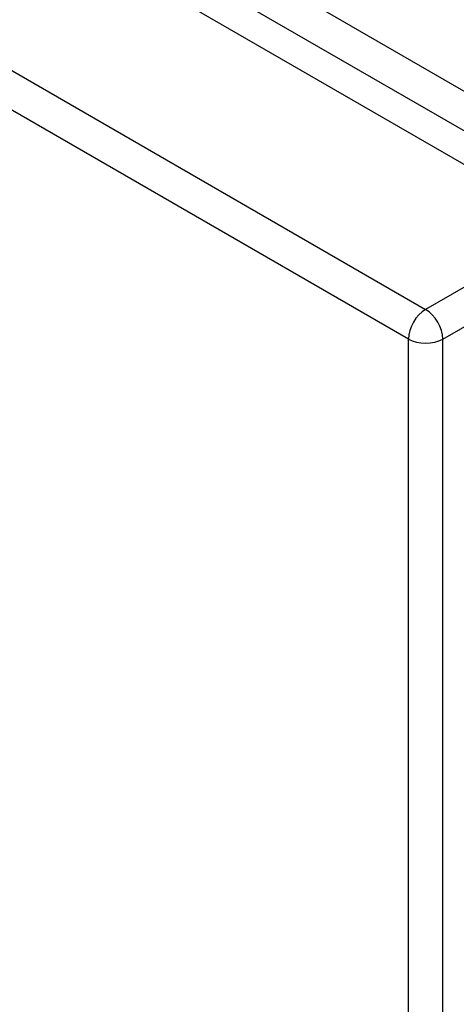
# Model space of a CAD drawing. Header units: inches. Extents: x 20 to 448, y 48 to 213.
# Tile 199 of 235: x 406.87 to 408.65, y 187.09 to 191.1. Entities that reach past the tile are written whole.
import ezdxf

# ---------------------------------------------------------------- set-up
doc = ezdxf.new("R2010")
doc.units = ezdxf.units.IN
doc.header["$MEASUREMENT"] = 0
doc.layers.add('Visible Edges(ANSI)', color=7, linetype='Continuous', lineweight=25)
doc.layers.add('Visible Tangent Edges(ANSI)', color=7, linetype='Continuous', lineweight=25)

msp = doc.modelspace()

# ---------------------------------------------------------------- linework, layer by layer
at = {"layer": 'Visible Edges(ANSI)'}
msp.add_line((379.7002, 207.2443), (409.1193, 190.2591), dxfattribs=at)
at = {"layer": 'Visible Tangent Edges(ANSI)'}
for p, q in [((409.3902, 190.4006), (379.8317, 207.4662)), ((379.7617, 207.345), (409.3202, 190.2794)), ((379.1097, 206.9034), (408.5289, 189.9182)), ((408.4589, 189.797), (379.0397, 206.7821)), ((409.1193, 190.2591), (408.5289, 189.9182)), ((408.5989, 189.797), (409.1893, 190.1378)), ((408.4589, 159.8152), (408.4589, 189.797)), ((408.5989, 159.8152), (408.5989, 189.797))]:
    msp.add_line(p, q, dxfattribs=at)
for major_axis, start_param, end_param in [((0.0495, 0.0857), 0.785398, 2.356194), ((-0.0495, 0.0857), 3.926991, 5.497787), ((-0.099, 0), 0.785398, 2.356194)]:
    msp.add_ellipse((408.5289, 189.8374), major_axis=major_axis, ratio=0.57735, start_param=start_param, end_param=end_param, dxfattribs=at)

doc.saveas('drawing.dxf')
